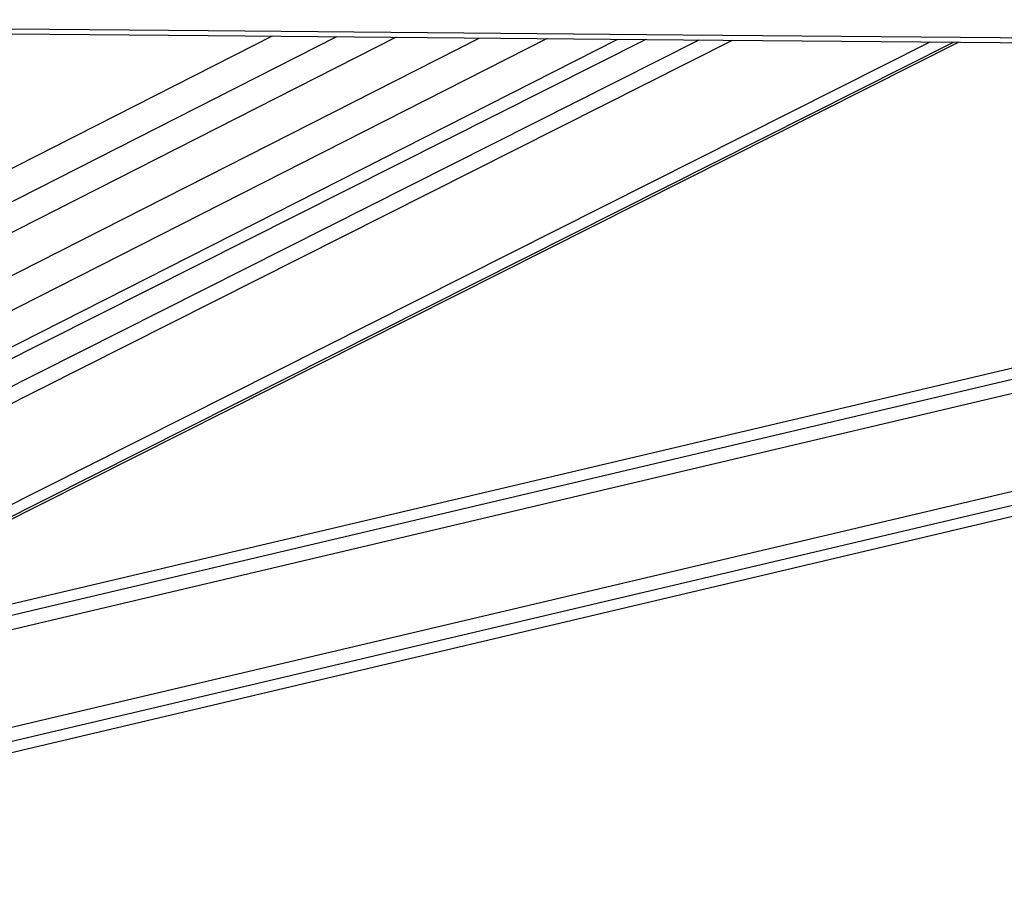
# Model space of a CAD drawing. Header units: millimetres. Extents: x 10 to 13239, y 20 to 10604.
# Tile 98 of 132: x 8920 to 9098, y 2943 to 3102. Entities that reach past the tile are written whole.
import ezdxf

# ---------------------------------------------------------------- set-up
doc = ezdxf.new("R2010")
doc.units = ezdxf.units.MM

msp = doc.modelspace()

# ---------------------------------------------------------------- linework, layer by layer
at = {"color": 8, "linetype": 'Continuous', "lineweight": 25}
for p, q in [((8965.88, 3098.82), (8736.78, 2982.5)), ((8988.23, 3098.62), (8736.76, 2970.95)), ((8977.49, 3098.72), (8736.77, 2976.5)), ((9015.47, 3098.39), (8755.25, 2966.27)), ((8782.91, 2967.3), (9042.88, 3098.15)), ((8785.11, 2965.33), (9048.88, 3098.09)), ((8851.68, 2980.62), (9084.46, 3097.79)), ((8859.73, 2982.52), (9088.67, 3097.75)), ((8800.33, 2966.5), (9347.44, 3095.51)), ((8800.9, 2964.1), (9357.8, 3095.42)), ((8804.84, 2947.39), (9429.99, 3094.8)), ((8805.41, 2944.99), (9440.33, 3094.71))]:
    msp.add_line(p, q, dxfattribs=at)
at = {"color": 7, "linetype": 'Continuous', "lineweight": 25}
for p, q in [((8736.75, 2963.21), (9003.2, 3098.49)), ((8761.16, 2962.71), (9028.17, 3098.27)), ((9033.25, 3098.23), (8777.77, 2969.64)), ((8861.53, 2982.94), (9089.61, 3097.74)), ((9339.21, 3095.58), (8799.89, 2968.41)), ((8805.85, 2943.1), (9448.5, 3094.64))]:
    msp.add_line(p, q, dxfattribs=at)
at = {"color": 7, "linetype": 'Continuous', "lineweight": 25, "flags": 128}
for points in [[(8729.45, 3101.8), (8740.16, 3101.7), (8783, 3101.33), (8825.83, 3100.95), (8868.66, 3100.58), (8911.5, 3100.21), (8954.33, 3099.83), (9039.99, 3099.09), (9082.83, 3098.72), (9125.66, 3098.35), (9168.49, 3097.97), (9211.33, 3097.6), (9254.16, 3097.23), (9296.99, 3096.86), (9339.83, 3096.49), (9382.66, 3096.12), (9425.49, 3095.75), (9468.33, 3095.38)], [(8729.46, 3100.88), (8740.16, 3100.78), (8783, 3100.41), (8825.83, 3100.04), (8868.66, 3099.66), (8911.5, 3099.29), (8954.33, 3098.92), (9040, 3098.17), (9082.83, 3097.8), (9125.66, 3097.43), (9168.5, 3097.06), (9211.33, 3096.69), (9254.16, 3096.31), (9296.99, 3095.94), (9339.83, 3095.57), (9382.66, 3095.2), (9425.49, 3094.83), (9468.33, 3094.47)]]:
    msp.add_lwpolyline(points, dxfattribs=at)

doc.saveas('drawing.dxf')
